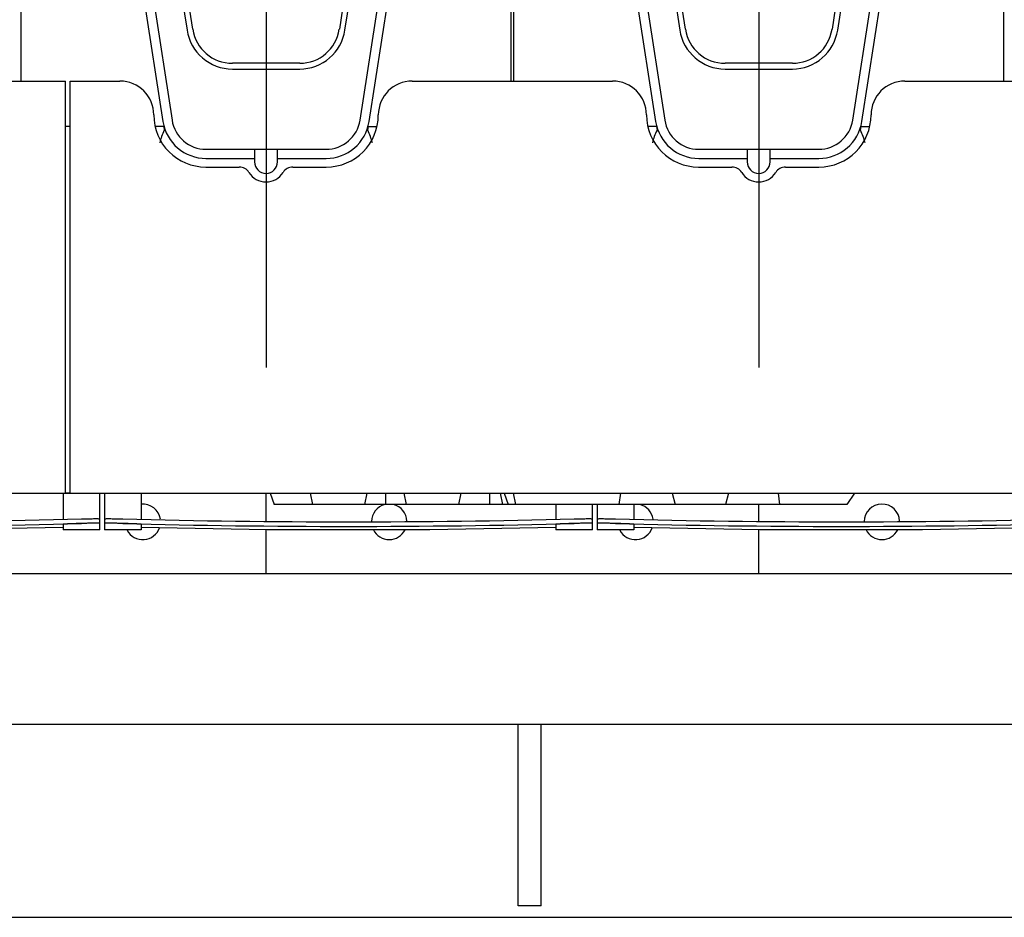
# Model space of a CAD drawing. Header units: millimetres. Extents: x 0 to 1189, y 0 to 841.
# Tile 8 of 131: x 260 to 295, y 52 to 83. Entities that reach past the tile are written whole.
import ezdxf

# ---------------------------------------------------------------- set-up
doc = ezdxf.new("R2010")
doc.units = ezdxf.units.MM
doc.header["$LTSCALE"] = 65.395
doc.linetypes.add('CENTER', pattern=[0.6, 0.375, -0.075, 0.075, -0.075])
for name, color, linetype in [('25007_030000_IMO-2_SKL_PBL2715', 7, 'CONTINUOUS'), ('25007_030000_IMO-2_SKL_PBL2716', 7, 'CONTINUOUS'), ('25007_210700_21_SIMPLE1_A_ABL2681', 7, 'CONTINUOUS'), ('25007_210700_21_SIMPLE1_A_ABL2683', 7, 'CONTINUOUS'), ('25007_210700_21_SIMPLE1_T1_A_PBL2685', 7, 'CONTINUOUS'), ('25007_210700_21_SIMPLE1_T1_A_PBL2686', 7, 'CONTINUOUS'), ('25007_210700_21_SIMPLE1_T2_A_PBL2682', 7, 'CONTINUOUS'), ('25007_210700_21_SIMPLE1_T2_A_PBL2684', 7, 'CONTINUOUS'), ('25087_000000_IMO-2_SKL_PBL2606', 7, 'CONTINUOUS'), ('25087_000000_IMO-2_SKL_PBL2608', 7, 'CONTINUOUS'), ('25087_000000_IMO-2_SKL_PBL2609', 7, 'CONTINUOUS'), ('25087_000000_IMO-2_SKL_PBL2610', 7, 'CONTINUOUS'), ('25087_000000_IMO-2_SKL_PBL2612', 7, 'CONTINUOUS'), ('25087_000000_IMO-2_SKL_PBL2615', 7, 'CONTINUOUS'), ('25087_000000_IMO-2_SKL_PBL2617', 7, 'CONTINUOUS'), ('25087_000000_TLKGS_MARKETING_ABL2573', 7, 'CONTINUOUS'), ('25087_000000_TRENNSTELLEN_TLKGS_PBL2607', 7, 'CONTINUOUS'), ('25087_030000_TLKGS_V_ABL2580', 7, 'CONTINUOUS'), ('25087_100000_TLKGS_V_ABL2581', 7, 'CONTINUOUS'), ('25087_111000_21_SIMPLE1_A_ABL2596', 7, 'CONTINUOUS'), ('25087_111000_21_SIMPLE1_T1_A_PBL2597', 7, 'CONTINUOUS'), ('25087_111200_24_SIMPLE1_T3_X_PBL2585', 7, 'CONTINUOUS'), ('25087_111200_24_SIMPLE1_T3_X_PBL2586', 7, 'CONTINUOUS'), ('25087_111200_24_SIMPLE1_T3_X_PBL2619', 7, 'CONTINUOUS'), ('25087_111200_24_SIMPLE1_X_ABL2582', 7, 'CONTINUOUS'), ('25087_122000_01_SIMPLE1_D_ABL2616', 7, 'CONTINUOUS'), ('25087_171000_21_SIMPLE1_A_ABL2611', 7, 'CONTINUOUS'), ('25087_171000_21_SIMPLE1_T1_A_PBL2658', 7, 'CONTINUOUS'), ('25087_171000_21_SIMPLE1_T2_A_PBL2657', 7, 'CONTINUOUS'), ('25087_200000_TLKGS_V_ABL2661', 7, 'CONTINUOUS'), ('25087_700000_TLKGS_V_ABL2613', 7, 'CONTINUOUS'), ('25087_727000_27_SIMPLE1_B_ABL2614', 7, 'CONTINUOUS'), ('8M25C_GENSET_STD_GRUNDRAHMEN_ABL2569', 7, 'CONTINUOUS'), ('8M25C_GENSET_STD_GRUNDRAHMEN_T1_PBL2570', 7, 'CONTINUOUS'), ('oben_11_VBL2568', 7, 'CONTINUOUS')]:
    doc.layers.add(name, color=color, linetype=linetype)

# ---------------------------------------------------------------- blocks, each defined once
blk = doc.blocks.new('8M25C_GENSET_STD_GRUNDRAHMEN_T1_PBL2570', base_point=(194.9, 90))
at = {"layer": '8M25C_GENSET_STD_GRUNDRAHMEN_T1_PBL2570', "color": 7, "linetype": 'Continuous'}
for p, q in [((222.854, 58.742), (330.8, 58.742)), ((277.6, 52.4), (277.6, 58.742)), ((278.4, 52.4), (278.4, 58.742)), ((278.4, 52.4), (277.6, 52.4)), ((39, 52), (350.8, 52))]:
    blk.add_line(p, q, dxfattribs=at)
blk = doc.blocks.new('25087_000000_IMO-2_SKL_PBL2609', base_point=(263.06, 89.15))
at = {"layer": '25087_000000_IMO-2_SKL_PBL2609', "color": 40, "linetype": 'Continuous'}
for p, q in [((261.8, 66.8), (261.96, 66.8)), ((188.14, 64), (331.52, 64))]:
    blk.add_line(p, q, dxfattribs=at)
blk = doc.blocks.new('8M25C_GENSET_STD_GRUNDRAHMEN_ABL2569', base_point=(194.9, 90))
at = {"layer": '25087_000000_IMO-2_SKL_PBL2609'}
blk.add_blockref('25087_000000_IMO-2_SKL_PBL2609', (263.06, 89.15), dxfattribs=at)
at = {"layer": '8M25C_GENSET_STD_GRUNDRAHMEN_T1_PBL2570'}
blk.add_blockref('8M25C_GENSET_STD_GRUNDRAHMEN_T1_PBL2570', (194.9, 90), dxfattribs=at)
blk = doc.blocks.new('25087_111200_24_SIMPLE1_T3_X_PBL2585', base_point=(288.88, 66.16))
at = {"layer": '25087_111200_24_SIMPLE1_T3_X_PBL2585', "color": 7, "linetype": 'Continuous'}
for p, q in [((296.12, 66.8), (296.12, 65.89)), ((297.4, 65.52), (297.4, 66.8)), ((280.36, 66.4), (280.36, 65.52)), ((281.64, 66.4), (281.64, 65.89)), ((280.36, 65.745), (280.36, 65.745)), ((280.96, 65.904), (281, 65.903)), ((281, 65.743), (280.96, 65.744)), ((281.64, 65.711), (281.64, 65.52)), ((296.12, 65.711), (296.12, 65.52)), ((296.76, 65.903), (296.8, 65.904)), ((296.8, 65.744), (296.76, 65.743)), ((297.4, 65.745), (297.4, 65.745)), ((281.64, 65.52), (280.36, 65.52)), ((297.4, 65.52), (296.12, 65.52))]:
    blk.add_line(p, q, dxfattribs=at)
blk.add_lwpolyline([(281.64, 65.616), (286.037, 65.533), (291.722, 65.533), (296.12, 65.616)], dxfattribs=at)
for radius, start, end in [(302.571, 268.50765, 271.49235), (302.731, 268.50844, 271.49156)]:
    blk.add_arc((288.88, 368.371), radius, start, end, dxfattribs=at)
for points, knots in [([(280.36, 65.906), (280.36, 65.907), (280.366, 65.907), (280.373, 65.909), (280.388, 65.909), (280.417, 65.91), (280.468, 65.911), (280.541, 65.911), (280.631, 65.91), (280.772, 65.908), (280.883, 65.906), (280.96, 65.904)], [0, 0, 0, 0, 0.005255, 0.019758, 0.043633, 0.076691, 0.169049, 0.293333, 0.444777, 0.617559, 1, 1, 1, 1]), ([(280.96, 65.744), (280.883, 65.746), (280.772, 65.748), (280.631, 65.75), (280.541, 65.751), (280.468, 65.751), (280.417, 65.75), (280.388, 65.749), (280.373, 65.748), (280.366, 65.747), (280.36, 65.747), (280.36, 65.746)], [0, 0, 0, 0, 0.38244, 0.555223, 0.706667, 0.830951, 0.923309, 0.956368, 0.980242, 0.994746, 1, 1, 1, 1]), ([(281, 65.743), (280.919, 65.745), (280.8, 65.747), (280.65, 65.749), (280.554, 65.75), (280.475, 65.75), (280.422, 65.75), (280.39, 65.748), (280.374, 65.748), (280.366, 65.746), (280.36, 65.746), (280.36, 65.745)], [0, 0, 0, 0, 0.381798, 0.554357, 0.705687, 0.829993, 0.922526, 0.95573, 0.979789, 0.994513, 1, 1, 1, 1]), ([(281.64, 65.711), (281.64, 65.713), (281.634, 65.713), (281.626, 65.715), (281.61, 65.717), (281.579, 65.719), (281.525, 65.723), (281.447, 65.727), (281.351, 65.731), (281.2, 65.737), (281.082, 65.74), (281, 65.743)], [0, 0, 0, 0, 0.005353, 0.019958, 0.043924, 0.077058, 0.16951, 0.293806, 0.445188, 0.617855, 1, 1, 1, 1]), ([(296.76, 65.743), (296.678, 65.74), (296.56, 65.737), (296.409, 65.731), (296.313, 65.727), (296.235, 65.723), (296.181, 65.719), (296.15, 65.717), (296.134, 65.715), (296.126, 65.713), (296.12, 65.713), (296.12, 65.711)], [0, 0, 0, 0, 0.382145, 0.554812, 0.706194, 0.83049, 0.922942, 0.956076, 0.980042, 0.994647, 1, 1, 1, 1]), ([(297.4, 65.745), (297.4, 65.746), (297.394, 65.746), (297.386, 65.748), (297.37, 65.748), (297.338, 65.75), (297.285, 65.75), (297.206, 65.75), (297.11, 65.749), (296.96, 65.747), (296.841, 65.745), (296.76, 65.743)], [0, 0, 0, 0, 0.005487, 0.020211, 0.04427, 0.077474, 0.170007, 0.294313, 0.445643, 0.618202, 1, 1, 1, 1]), ([(296.8, 65.904), (296.877, 65.906), (296.988, 65.908), (297.129, 65.91), (297.219, 65.911), (297.292, 65.911), (297.343, 65.91), (297.372, 65.909), (297.387, 65.909), (297.394, 65.907), (297.4, 65.907), (297.4, 65.906)], [0, 0, 0, 0, 0.38244, 0.555223, 0.706667, 0.830951, 0.923309, 0.956367, 0.980242, 0.994745, 1, 1, 1, 1]), ([(297.4, 65.746), (297.4, 65.747), (297.394, 65.747), (297.387, 65.748), (297.372, 65.749), (297.343, 65.75), (297.292, 65.751), (297.219, 65.751), (297.129, 65.75), (296.988, 65.748), (296.877, 65.746), (296.8, 65.744)], [0, 0, 0, 0, 0.005254, 0.019758, 0.043632, 0.07669, 0.169049, 0.293333, 0.444776, 0.617559, 1, 1, 1, 1])]:
    blk.add_open_spline(points, degree=3, knots=knots, dxfattribs=at)
blk = doc.blocks.new('25087_111200_24_SIMPLE1_T3_X_PBL2586', base_point=(271.68, 66.16))
at = {"layer": '25087_111200_24_SIMPLE1_T3_X_PBL2586', "color": 7, "linetype": 'Continuous'}
for p, q in [((263.16, 66.8), (263.16, 65.52)), ((264.44, 66.8), (264.44, 65.89)), ((278.92, 66.4), (278.92, 65.89)), ((280.2, 65.52), (280.2, 66.4)), ((263.16, 65.745), (263.16, 65.745)), ((263.76, 65.904), (263.8, 65.903)), ((263.8, 65.743), (263.76, 65.744)), ((264.44, 65.711), (264.44, 65.52)), ((278.92, 65.711), (278.92, 65.52)), ((279.56, 65.903), (279.6, 65.904)), ((279.6, 65.744), (279.56, 65.743)), ((280.2, 65.745), (280.2, 65.745)), ((264.44, 65.52), (263.16, 65.52)), ((280.2, 65.52), (278.92, 65.52))]:
    blk.add_line(p, q, dxfattribs=at)
blk.add_lwpolyline([(264.44, 65.616), (268.837, 65.533), (274.522, 65.533), (278.92, 65.616)], dxfattribs=at)
for radius, start, end in [(302.571, 268.50765, 271.49235), (302.731, 268.50844, 271.49156)]:
    blk.add_arc((271.68, 368.371), radius, start, end, dxfattribs=at)
for points, knots in [([(263.16, 65.906), (263.16, 65.907), (263.166, 65.907), (263.173, 65.909), (263.188, 65.909), (263.217, 65.91), (263.268, 65.911), (263.341, 65.911), (263.431, 65.91), (263.572, 65.908), (263.683, 65.906), (263.76, 65.904)], [0, 0, 0, 0, 0.005255, 0.019758, 0.043633, 0.076691, 0.169049, 0.293333, 0.444777, 0.617559, 1, 1, 1, 1]), ([(263.76, 65.744), (263.683, 65.746), (263.572, 65.748), (263.431, 65.75), (263.341, 65.751), (263.268, 65.751), (263.217, 65.75), (263.188, 65.749), (263.173, 65.748), (263.166, 65.747), (263.16, 65.747), (263.16, 65.746)], [0, 0, 0, 0, 0.38244, 0.555223, 0.706667, 0.830951, 0.923309, 0.956368, 0.980242, 0.994746, 1, 1, 1, 1]), ([(263.8, 65.743), (263.719, 65.745), (263.6, 65.747), (263.45, 65.749), (263.354, 65.75), (263.275, 65.75), (263.222, 65.75), (263.19, 65.748), (263.174, 65.748), (263.166, 65.746), (263.16, 65.746), (263.16, 65.745)], [0, 0, 0, 0, 0.381798, 0.554357, 0.705687, 0.829993, 0.922526, 0.95573, 0.979789, 0.994513, 1, 1, 1, 1]), ([(264.44, 65.711), (264.44, 65.713), (264.434, 65.713), (264.426, 65.715), (264.41, 65.717), (264.379, 65.719), (264.325, 65.723), (264.247, 65.727), (264.151, 65.731), (264, 65.737), (263.882, 65.74), (263.8, 65.743)], [0, 0, 0, 0, 0.005353, 0.019958, 0.043924, 0.077058, 0.16951, 0.293806, 0.445188, 0.617855, 1, 1, 1, 1]), ([(279.56, 65.743), (279.478, 65.74), (279.36, 65.737), (279.209, 65.731), (279.113, 65.727), (279.035, 65.723), (278.981, 65.719), (278.95, 65.717), (278.934, 65.715), (278.926, 65.713), (278.92, 65.713), (278.92, 65.711)], [0, 0, 0, 0, 0.382145, 0.554812, 0.706194, 0.83049, 0.922942, 0.956076, 0.980042, 0.994647, 1, 1, 1, 1]), ([(280.2, 65.745), (280.2, 65.746), (280.194, 65.746), (280.186, 65.748), (280.17, 65.748), (280.138, 65.75), (280.085, 65.75), (280.006, 65.75), (279.91, 65.749), (279.76, 65.747), (279.641, 65.745), (279.56, 65.743)], [0, 0, 0, 0, 0.005487, 0.020211, 0.04427, 0.077474, 0.170007, 0.294313, 0.445643, 0.618202, 1, 1, 1, 1]), ([(279.6, 65.904), (279.677, 65.906), (279.788, 65.908), (279.929, 65.91), (280.019, 65.911), (280.092, 65.911), (280.143, 65.91), (280.172, 65.909), (280.187, 65.909), (280.194, 65.907), (280.2, 65.907), (280.2, 65.906)], [0, 0, 0, 0, 0.38244, 0.555223, 0.706667, 0.830951, 0.923309, 0.956367, 0.980242, 0.994745, 1, 1, 1, 1]), ([(280.2, 65.746), (280.2, 65.747), (280.194, 65.747), (280.187, 65.748), (280.172, 65.749), (280.143, 65.75), (280.092, 65.751), (280.019, 65.751), (279.929, 65.75), (279.788, 65.748), (279.677, 65.746), (279.6, 65.744)], [0, 0, 0, 0, 0.005254, 0.019758, 0.043632, 0.07669, 0.169049, 0.293333, 0.444776, 0.617559, 1, 1, 1, 1])]:
    blk.add_open_spline(points, degree=3, knots=knots, dxfattribs=at)
blk = doc.blocks.new('25087_000000_IMO-2_SKL_PBL2610', base_point=(263.06, 89.15))
at = {"layer": '25087_000000_IMO-2_SKL_PBL2610', "color": 40, "linetype": 'Continuous'}
for p, q in [((261.8, 66.8), (261.96, 66.8)), ((188.14, 64), (331.52, 64))]:
    blk.add_line(p, q, dxfattribs=at)
blk = doc.blocks.new('25087_111200_24_SIMPLE1_T3_X_PBL2619', base_point=(254.48, 66.16))
at = {"layer": '25087_111200_24_SIMPLE1_T3_X_PBL2619', "color": 7, "linetype": 'Continuous'}
for p, q in [((245.96, 66.8), (245.96, 65.52)), ((247.24, 66.8), (247.24, 65.89)), ((261.72, 66.8), (261.72, 65.89)), ((263, 65.52), (263, 66.8)), ((245.96, 65.745), (245.96, 65.745)), ((246.56, 65.904), (246.6, 65.903)), ((246.6, 65.743), (246.56, 65.744)), ((247.24, 65.711), (247.24, 65.52)), ((261.72, 65.711), (261.72, 65.52)), ((262.36, 65.903), (262.4, 65.904)), ((262.4, 65.744), (262.36, 65.743)), ((263, 65.745), (263, 65.745)), ((247.24, 65.52), (245.96, 65.52)), ((263, 65.52), (261.72, 65.52))]:
    blk.add_line(p, q, dxfattribs=at)
blk.add_lwpolyline([(247.24, 65.616), (251.637, 65.533), (257.322, 65.533), (261.72, 65.616)], dxfattribs=at)
for radius, start, end in [(302.571, 268.50765, 271.49235), (302.731, 268.50844, 271.49156)]:
    blk.add_arc((254.48, 368.371), radius, start, end, dxfattribs=at)
for points, knots in [([(245.96, 65.906), (245.96, 65.907), (245.966, 65.907), (245.973, 65.909), (245.988, 65.909), (246.017, 65.91), (246.068, 65.911), (246.141, 65.911), (246.231, 65.91), (246.372, 65.908), (246.483, 65.906), (246.56, 65.904)], [0, 0, 0, 0, 0.005255, 0.019758, 0.043633, 0.076691, 0.169049, 0.293333, 0.444777, 0.617559, 1, 1, 1, 1]), ([(246.56, 65.744), (246.483, 65.746), (246.372, 65.748), (246.231, 65.75), (246.141, 65.751), (246.068, 65.751), (246.017, 65.75), (245.988, 65.749), (245.973, 65.748), (245.966, 65.747), (245.96, 65.747), (245.96, 65.746)], [0, 0, 0, 0, 0.38244, 0.555223, 0.706667, 0.830951, 0.923309, 0.956368, 0.980242, 0.994746, 1, 1, 1, 1]), ([(246.6, 65.743), (246.519, 65.745), (246.4, 65.747), (246.25, 65.749), (246.154, 65.75), (246.075, 65.75), (246.022, 65.75), (245.99, 65.748), (245.974, 65.748), (245.966, 65.746), (245.96, 65.746), (245.96, 65.745)], [0, 0, 0, 0, 0.381798, 0.554357, 0.705687, 0.829993, 0.922526, 0.95573, 0.979789, 0.994513, 1, 1, 1, 1]), ([(247.24, 65.711), (247.24, 65.713), (247.234, 65.713), (247.226, 65.715), (247.21, 65.717), (247.179, 65.719), (247.125, 65.723), (247.047, 65.727), (246.951, 65.731), (246.8, 65.737), (246.682, 65.74), (246.6, 65.743)], [0, 0, 0, 0, 0.005353, 0.019958, 0.043924, 0.077058, 0.16951, 0.293806, 0.445188, 0.617855, 1, 1, 1, 1]), ([(262.36, 65.743), (262.278, 65.74), (262.16, 65.737), (262.009, 65.731), (261.913, 65.727), (261.835, 65.723), (261.781, 65.719), (261.75, 65.717), (261.734, 65.715), (261.726, 65.713), (261.72, 65.713), (261.72, 65.711)], [0, 0, 0, 0, 0.382145, 0.554812, 0.706194, 0.83049, 0.922942, 0.956076, 0.980042, 0.994647, 1, 1, 1, 1]), ([(263, 65.745), (263, 65.746), (262.994, 65.746), (262.986, 65.748), (262.97, 65.748), (262.938, 65.75), (262.885, 65.75), (262.806, 65.75), (262.71, 65.749), (262.56, 65.747), (262.441, 65.745), (262.36, 65.743)], [0, 0, 0, 0, 0.005487, 0.020211, 0.04427, 0.077474, 0.170007, 0.294313, 0.445643, 0.618202, 1, 1, 1, 1]), ([(262.4, 65.904), (262.477, 65.906), (262.588, 65.908), (262.729, 65.91), (262.819, 65.911), (262.892, 65.911), (262.943, 65.91), (262.972, 65.909), (262.987, 65.909), (262.994, 65.907), (263, 65.907), (263, 65.906)], [0, 0, 0, 0, 0.38244, 0.555223, 0.706667, 0.830951, 0.923309, 0.956367, 0.980242, 0.994745, 1, 1, 1, 1]), ([(263, 65.746), (263, 65.747), (262.994, 65.747), (262.987, 65.748), (262.972, 65.749), (262.943, 65.75), (262.892, 65.751), (262.819, 65.751), (262.729, 65.75), (262.588, 65.748), (262.477, 65.746), (262.4, 65.744)], [0, 0, 0, 0, 0.005254, 0.019758, 0.043632, 0.07669, 0.169049, 0.293333, 0.444776, 0.617559, 1, 1, 1, 1])]:
    blk.add_open_spline(points, degree=3, knots=knots, dxfattribs=at)
blk = doc.blocks.new('25087_111200_24_SIMPLE1_X_ABL2582', base_point=(263.26, 88.05))
at = {"layer": '25087_000000_IMO-2_SKL_PBL2610'}
blk.add_blockref('25087_000000_IMO-2_SKL_PBL2610', (263.06, 89.15), dxfattribs=at)
at = {"layer": '25087_111200_24_SIMPLE1_T3_X_PBL2585'}
blk.add_blockref('25087_111200_24_SIMPLE1_T3_X_PBL2585', (288.88, 66.16), dxfattribs=at)
at = {"layer": '25087_111200_24_SIMPLE1_T3_X_PBL2586'}
blk.add_blockref('25087_111200_24_SIMPLE1_T3_X_PBL2586', (271.68, 66.16), dxfattribs=at)
at = {"layer": '25087_111200_24_SIMPLE1_T3_X_PBL2619'}
blk.add_blockref('25087_111200_24_SIMPLE1_T3_X_PBL2619', (254.48, 66.16), dxfattribs=at)
blk = doc.blocks.new('25087_111000_21_SIMPLE1_T1_A_PBL2597', base_point=(262.7, 89.15))
at = {"layer": '25087_111000_21_SIMPLE1_T1_A_PBL2597', "color": 7, "linetype": 'Continuous'}
for p, q in [((261.96, 66.8), (261.8, 66.8)), ((188.14, 64), (331.52, 64))]:
    blk.add_line(p, q, dxfattribs=at)
for centre, start, end in [((264.5, 65.8), 8.7984, 95.4488), ((273.1, 65.8), 104.4002, 179.0556), ((273.1, 65.8), 2.4062, 75.7312), ((281.7, 65.8), 8.7984, 75.7312), ((290.3, 65.8), 2.4062, 179.0556), ((264.5, 65.8), 208.1676, 340.0843), ((273.1, 65.8), 206.8041, 333.1958), ((281.7, 65.8), 208.1676, 340.0843), ((290.3, 65.8), 206.8041, 333.1958)]:
    blk.add_arc(centre, 0.62, start, end, dxfattribs=at)
blk = doc.blocks.new('25087_000000_IMO-2_SKL_PBL2606', base_point=(263.06, 89.15))
at = {"layer": '25087_000000_IMO-2_SKL_PBL2606', "color": 40, "linetype": 'Continuous'}
for p, q in [((261.8, 66.8), (261.96, 66.8)), ((188.14, 64), (331.52, 64))]:
    blk.add_line(p, q, dxfattribs=at)
blk = doc.blocks.new('25087_111000_21_SIMPLE1_A_ABL2596', base_point=(262.7, 89.15))
at = {"layer": '25087_000000_IMO-2_SKL_PBL2606'}
blk.add_blockref('25087_000000_IMO-2_SKL_PBL2606', (263.06, 89.15), dxfattribs=at)
at = {"layer": '25087_111000_21_SIMPLE1_T1_A_PBL2597'}
blk.add_blockref('25087_111000_21_SIMPLE1_T1_A_PBL2597', (262.7, 89.15), dxfattribs=at)
blk = doc.blocks.new('25087_000000_IMO-2_SKL_PBL2612', base_point=(263.06, 89.15))
at = {"layer": '25087_000000_IMO-2_SKL_PBL2612', "color": 40, "linetype": 'Continuous'}
for p, q in [((261.8, 66.8), (261.96, 66.8)), ((188.14, 64), (331.52, 64))]:
    blk.add_line(p, q, dxfattribs=at)
blk = doc.blocks.new('25087_171000_21_SIMPLE1_T2_A_PBL2657', base_point=(279.14, 66.6))
at = {"layer": '25087_171000_21_SIMPLE1_T2_A_PBL2657', "color": 7, "linetype": 'Continuous'}
for p, q in [((268.94, 66.8), (269.08, 66.4)), ((270.338, 66.8), (270.42, 66.4)), ((272.324, 66.8), (272.242, 66.4)), ((272.969, 66.8), (272.969, 66.4)), ((273.613, 66.8), (273.695, 66.4)), ((275.6, 66.8), (275.517, 66.4)), ((276.6, 66.8), (276.6, 66.4)), ((276.968, 66.8), (277.05, 66.4)), ((277.114, 66.8), (277.254, 66.4)), ((277.429, 66.8), (277.511, 66.4)), ((281.179, 66.8), (281.117, 66.4)), ((282.973, 66.8), (283.08, 66.4)), ((284.947, 66.8), (284.84, 66.4)), ((286.676, 66.8), (286.72, 66.4)), ((289.339, 66.8), (289.08, 66.4)), ((289.08, 66.4), (269.08, 66.4))]:
    blk.add_line(p, q, dxfattribs=at)
blk = doc.blocks.new('25087_171000_21_SIMPLE1_T1_A_PBL2658', base_point=(261.9, 76.01))
at = {"layer": '25087_171000_21_SIMPLE1_T1_A_PBL2658', "color": 7, "linetype": 'Continuous'}
for p, q in [((256.7, 81.18), (261.8, 81.18)), ((261.8, 66.8), (261.8, 81.18)), ((261.96, 81.18), (263.7, 81.18)), ((261.96, 66.8), (261.96, 81.18)), ((273.9, 81.18), (280.9, 81.18)), ((291.1, 81.18), (296.2, 81.18)), ((266.7, 78.18), (267.865, 78.18)), ((269.735, 78.18), (270.9, 78.18)), ((283.9, 78.18), (285.065, 78.18)), ((286.935, 78.18), (288.1, 78.18)), ((227.56, 66.8), (261.8, 66.8)), ((261.96, 66.8), (296.2, 66.8))]:
    blk.add_line(p, q, dxfattribs=at)
for centre, radius, start, end in [((263.7, 80), 1.18, 0, 90), ((273.9, 80), 1.18, 90, 180), ((280.9, 80), 1.18, 0, 90), ((291.1, 80), 1.18, 90, 180), ((266.7, 80), 1.82, 180, 270), ((270.9, 80), 1.82, 270, 360), ((283.9, 80), 1.82, 180, 270), ((288.1, 80), 1.82, 270, 360), ((267.865, 77.78), 0.4, 31.8214, 90), ((269.735, 77.78), 0.4, 90, 148.1786), ((285.065, 77.78), 0.4, 31.8214, 90), ((286.935, 77.78), 0.4, 90, 148.1786), ((268.8, 78.36), 0.7, 211.8214, 328.1786), ((286, 78.36), 0.7, 211.8214, 328.1786)]:
    blk.add_arc(centre, radius, start, end, dxfattribs=at)
blk = doc.blocks.new('25087_171000_21_SIMPLE1_A_ABL2611', base_point=(263.06, 89.15))
at = {"layer": '25087_000000_IMO-2_SKL_PBL2612'}
blk.add_blockref('25087_000000_IMO-2_SKL_PBL2612', (263.06, 89.15), dxfattribs=at)
at = {"layer": '25087_171000_21_SIMPLE1_T1_A_PBL2658'}
blk.add_blockref('25087_171000_21_SIMPLE1_T1_A_PBL2658', (261.9, 76.01), dxfattribs=at)
at = {"layer": '25087_171000_21_SIMPLE1_T2_A_PBL2657'}
blk.add_blockref('25087_171000_21_SIMPLE1_T2_A_PBL2657', (279.14, 66.6), dxfattribs=at)
blk = doc.blocks.new('25087_000000_IMO-2_SKL_PBL2617', base_point=(263.06, 89.15))
at = {"layer": '25087_000000_IMO-2_SKL_PBL2617', "color": 40, "linetype": 'Continuous'}
for p, q in [((261.8, 66.8), (261.96, 66.8)), ((188.14, 64), (331.52, 64))]:
    blk.add_line(p, q, dxfattribs=at)
blk = doc.blocks.new('25087_122000_01_SIMPLE1_D_ABL2616', base_point=(263.06, 89.15))
at = {"layer": '25087_000000_IMO-2_SKL_PBL2617'}
blk.add_blockref('25087_000000_IMO-2_SKL_PBL2617', (263.06, 89.15), dxfattribs=at)
blk = doc.blocks.new('25087_100000_TLKGS_V_ABL2581', base_point=(262.9, 88.05))
at = {"layer": '25087_111000_21_SIMPLE1_A_ABL2596'}
blk.add_blockref('25087_111000_21_SIMPLE1_A_ABL2596', (262.7, 89.15), dxfattribs=at)
at = {"layer": '25087_111200_24_SIMPLE1_X_ABL2582'}
blk.add_blockref('25087_111200_24_SIMPLE1_X_ABL2582', (263.26, 88.05), dxfattribs=at)
at = {"layer": '25087_122000_01_SIMPLE1_D_ABL2616'}
blk.add_blockref('25087_122000_01_SIMPLE1_D_ABL2616', (263.06, 89.15), dxfattribs=at)
at = {"layer": '25087_171000_21_SIMPLE1_A_ABL2611'}
blk.add_blockref('25087_171000_21_SIMPLE1_A_ABL2611', (263.06, 89.15), dxfattribs=at)
blk = doc.blocks.new('25087_000000_IMO-2_SKL_PBL2615', base_point=(263.06, 89.15))
at = {"layer": '25087_000000_IMO-2_SKL_PBL2615', "color": 40, "linetype": 'Continuous'}
for p, q in [((261.8, 66.8), (261.96, 66.8)), ((188.14, 64), (331.52, 64))]:
    blk.add_line(p, q, dxfattribs=at)
blk = doc.blocks.new('25087_727000_27_SIMPLE1_B_ABL2614', base_point=(283.725, 102.52))
at = {"layer": '25087_000000_IMO-2_SKL_PBL2615'}
blk.add_blockref('25087_000000_IMO-2_SKL_PBL2615', (263.06, 89.15), dxfattribs=at)
blk = doc.blocks.new('25087_700000_TLKGS_V_ABL2613', base_point=(283.725, 102.52))
at = {"layer": '25087_727000_27_SIMPLE1_B_ABL2614'}
blk.add_blockref('25087_727000_27_SIMPLE1_B_ABL2614', (283.725, 102.52), dxfattribs=at)
blk = doc.blocks.new('25007_210700_21_SIMPLE1_T2_A_PBL2682', base_point=(268.8, 86.86))
at = {"layer": '25007_210700_21_SIMPLE1_T2_A_PBL2682', "color": 7, "linetype": 'Continuous'}
for p, q in [((268.4, 95.236), (266.096, 94.891)), ((268.4, 95.36), (268.4, 94.904)), ((269.2, 94.904), (269.2, 95.36)), ((271.504, 94.891), (269.2, 95.236)), ((268.066, 94.865), (266.14, 94.575)), ((271.46, 94.575), (269.534, 94.865)), ((271.12, 93.6), (266.48, 93.6)), ((264.017, 93.153), (263.202, 90.743)), ((266.48, 93.4), (271.12, 93.4)), ((274.398, 90.743), (273.583, 93.153)), ((264.32, 93.05), (263.505, 90.641)), ((274.095, 90.641), (273.28, 93.05)), ((265.207, 92.451), (264.959, 90.045)), ((265.158, 90.025), (265.406, 92.431)), ((272.194, 92.431), (272.442, 90.025)), ((272.641, 90.045), (272.393, 92.451)), ((264.962, 89.932), (266.044, 82.955)), ((266.241, 82.986), (265.16, 89.963)), ((272.44, 89.963), (271.359, 82.986)), ((271.556, 82.955), (272.638, 89.932)), ((263.119, 89.574), (263.806, 85.899)), ((263.434, 89.633), (264.116, 85.982)), ((273.484, 85.982), (274.166, 89.633)), ((273.794, 85.899), (274.481, 89.574)), ((264.536, 84.066), (265.202, 79.767)), ((264.852, 84.115), (265.518, 79.816)), ((272.082, 79.816), (272.748, 84.115)), ((272.398, 79.767), (273.061, 84.043)), ((269.975, 81.8), (267.625, 81.8)), ((267.625, 81.6), (269.975, 81.6)), ((266.704, 78.8), (270.896, 78.8)), ((268.4, 78.8), (268.4, 78.36)), ((269.2, 78.36), (269.2, 78.8)), ((266.704, 78.48), (268.4, 78.48)), ((269.2, 78.48), (270.896, 78.48))]:
    blk.add_line(p, q, dxfattribs=at)
for centre, radius in [((268.8, 90.8), 1.6), ((268.8, 87), 0.9)]:
    blk.add_circle(centre, radius, dxfattribs=at)
for centre, radius, start, end in [((268.8, 95.36), 0.4, 0, 180), ((266.48, 92.32), 2.6, 98.5, 161.3188), ((268.8, 90), 4.92, 81.4246, 98.5754), ((271.12, 92.32), 2.6, 18.6812, 81.5), ((266.48, 92.32), 2.28, 98.5754, 161.3188), ((271.12, 92.32), 2.28, 18.6812, 81.4246), ((266.48, 92.32), 1.28, 90, 174.1275), ((271.12, 92.32), 1.28, 5.8725, 90), ((266.48, 92.32), 1.08, 90, 174.1275), ((271.12, 92.32), 1.08, 5.8725, 90), ((265.4, 90), 2.32, 161.3188, 190.586), ((265.4, 90), 2, 161.3188, 190.5862), ((272.2, 90), 2, 349.4138, 18.6812), ((272.2, 90), 2.32, 349.414, 18.6812), ((265.4, 90), 0.443, 174.1275, 188.8104), ((265.4, 90), 0.243, 174.1275, 188.8104), ((272.2, 90), 0.243, 351.1896, 5.8725), ((272.2, 90), 0.443, 351.1896, 5.8725), ((266.672, 86.46), 2.6, 190.5862, 213.2895), ((270.928, 86.46), 2.6, 326.7105, 349.4138), ((266.555, 86.413), 2.797, 190.586, 213.5834), ((270.923, 86.436), 2.92, 326.7342, 349.414), ((262.56, 83.76), 2.319, 8.8104, 33.2895), ((275.04, 83.76), 2.319, 146.7105, 171.1896), ((262.56, 83.76), 1.999, 8.8104, 33.5834), ((275.037, 83.737), 2, 146.7342, 171.1896), ((267.625, 83.2), 1.6, 188.8104, 270), ((267.625, 83.2), 1.4, 188.8104, 270), ((269.975, 83.2), 1.4, 270, 351.1896), ((269.975, 83.2), 1.6, 270, 351.1896), ((266.704, 80), 1.52, 188.8104, 270), ((266.704, 80), 1.2, 188.8104, 270), ((270.896, 80), 1.2, 270, 351.1896), ((270.896, 80), 1.52, 270, 351.1896), ((268.8, 78.36), 0.4, 180, 360)]:
    blk.add_arc(centre, radius, start, end, dxfattribs=at)
blk = doc.blocks.new('25007_210700_21_SIMPLE1_T1_A_PBL2686', base_point=(268.8, 88.42))
at = {"layer": '25007_210700_21_SIMPLE1_T1_A_PBL2686', "color": 7, "linetype": 'Continuous'}
for p, q in [((260.24, 96.241), (260.24, 94.84)), ((277.36, 95.84), (277.36, 96.241)), ((277.126, 95.84), (277.36, 95.84)), ((268.019, 95.181), (266.096, 94.891)), ((271.504, 94.891), (269.581, 95.181)), ((260.24, 94.84), (261.066, 94.84)), ((264.727, 94.24), (262.56, 94.24)), ((275.04, 94.24), (272.873, 94.24)), ((263.811, 85.883), (263.936, 85.211)), ((273.664, 85.211), (273.789, 85.883)), ((260.828, 85.16), (260.24, 85.16)), ((260.24, 85.16), (260.24, 81.18)), ((277.36, 84.16), (277.126, 84.16)), ((277.36, 81.18), (277.36, 84.16)), ((261.96, 79.6), (261.8, 79.6)), ((265.228, 79.6), (264.926, 79.6)), ((265.228, 79.6), (265.249, 79.462)), ((272.351, 79.462), (272.372, 79.6)), ((272.372, 79.6), (272.674, 79.6))]:
    blk.add_line(p, q, dxfattribs=at)
for centre, radius, start, end in [((275.04, 96.24), 2, 179.8161, 344.9739), ((262.56, 96.24), 2, 226.2383, 0.0367), ((277.126, 95.68), 0.16, 90, 164.9739), ((268.8, 90), 5.24, 98.176, 98.5754), ((268.8, 90), 5.24, 81.4246, 81.824), ((261.066, 94.68), 0.16, 46.2383, 90), ((268.8, 90), 7.797, 146.8737, 213.1263), ((268.8, 90), 7.64, 146.2628, 213.7372), ((268.8, 90), 7.64, 326.2628, 33.7372), ((268.8, 90), 7.797, 326.8737, 33.1263), ((262.56, 83.76), 2, 46.5103, 128.2132), ((275.04, 83.76), 2, 15.0261, 133.4897), ((260.828, 85.96), 0.8, 270, 308.2132), ((277.126, 84.32), 0.16, 195.0261, 270), ((266.92, 78.6), 1.88, 152.7133, 166.9903), ((270.68, 78.6), 1.88, 13.0097, 27.2867)]:
    blk.add_arc(centre, radius, start, end, dxfattribs=at)
blk = doc.blocks.new('25007_030000_IMO-2_SKL_PBL2715', base_point=(268.8, 65.4))
at = {"layer": '25007_030000_IMO-2_SKL_PBL2715', "color": 40, "linetype": 'Continuous'}
for p, q in [((268.8, 65.819), (268.8, 66.8)), ((268.8, 64), (268.8, 65.534))]:
    blk.add_line(p, q, dxfattribs=at)
blk = doc.blocks.new('25007_210700_21_SIMPLE1_A_ABL2681', base_point=(268.8, 81.12))
at = {"layer": '25007_030000_IMO-2_SKL_PBL2715'}
blk.add_blockref('25007_030000_IMO-2_SKL_PBL2715', (268.8, 65.4), dxfattribs=at)
at = {"layer": '25007_210700_21_SIMPLE1_T1_A_PBL2686'}
blk.add_blockref('25007_210700_21_SIMPLE1_T1_A_PBL2686', (268.8, 88.42), dxfattribs=at)
at = {"layer": '25007_210700_21_SIMPLE1_T2_A_PBL2682'}
blk.add_blockref('25007_210700_21_SIMPLE1_T2_A_PBL2682', (268.8, 86.86), dxfattribs=at)
blk = doc.blocks.new('25007_210700_21_SIMPLE1_T2_A_PBL2684', base_point=(286, 86.86))
at = {"layer": '25007_210700_21_SIMPLE1_T2_A_PBL2684', "color": 7, "linetype": 'Continuous'}
for p, q in [((285.6, 95.236), (283.296, 94.891)), ((285.6, 95.36), (285.6, 94.904)), ((286.4, 94.904), (286.4, 95.36)), ((288.704, 94.891), (286.4, 95.236)), ((285.266, 94.865), (283.34, 94.575)), ((288.66, 94.575), (286.734, 94.865)), ((288.32, 93.6), (283.68, 93.6)), ((281.217, 93.153), (280.402, 90.743)), ((283.68, 93.4), (288.32, 93.4)), ((291.598, 90.743), (290.783, 93.153)), ((281.52, 93.05), (280.705, 90.641)), ((291.295, 90.641), (290.48, 93.05)), ((282.407, 92.451), (282.159, 90.045)), ((282.358, 90.025), (282.606, 92.431)), ((289.394, 92.431), (289.642, 90.025)), ((289.841, 90.045), (289.593, 92.451)), ((282.162, 89.932), (283.244, 82.955)), ((283.441, 82.986), (282.36, 89.963)), ((289.64, 89.963), (288.559, 82.986)), ((288.756, 82.955), (289.838, 89.932)), ((280.319, 89.574), (281.006, 85.899)), ((280.634, 89.633), (281.316, 85.982)), ((290.684, 85.982), (291.366, 89.633)), ((290.994, 85.899), (291.681, 89.574)), ((281.736, 84.066), (282.402, 79.767)), ((282.052, 84.115), (282.718, 79.816)), ((289.282, 79.816), (289.948, 84.115)), ((289.598, 79.767), (290.261, 84.043)), ((287.175, 81.8), (284.825, 81.8)), ((284.825, 81.6), (287.175, 81.6)), ((283.904, 78.8), (288.096, 78.8)), ((285.6, 78.8), (285.6, 78.36)), ((286.4, 78.36), (286.4, 78.8)), ((283.904, 78.48), (285.6, 78.48)), ((286.4, 78.48), (288.096, 78.48))]:
    blk.add_line(p, q, dxfattribs=at)
for centre, radius in [((286, 90.8), 1.6), ((286, 87), 0.9)]:
    blk.add_circle(centre, radius, dxfattribs=at)
for centre, radius, start, end in [((286, 95.36), 0.4, 0, 180), ((283.68, 92.32), 2.6, 98.5, 161.3188), ((286, 90), 4.92, 81.4246, 98.5754), ((288.32, 92.32), 2.6, 18.6812, 81.5), ((283.68, 92.32), 2.28, 98.5754, 161.3188), ((288.32, 92.32), 2.28, 18.6812, 81.4246), ((283.68, 92.32), 1.28, 90, 174.1275), ((288.32, 92.32), 1.28, 5.8725, 90), ((283.68, 92.32), 1.08, 90, 174.1275), ((288.32, 92.32), 1.08, 5.8725, 90), ((282.6, 90), 2.32, 161.3188, 190.586), ((282.6, 90), 2, 161.3188, 190.5862), ((289.4, 90), 2, 349.4138, 18.6812), ((289.4, 90), 2.32, 349.414, 18.6812), ((282.6, 90), 0.443, 174.1275, 188.8104), ((282.6, 90), 0.243, 174.1275, 188.8104), ((289.4, 90), 0.243, 351.1896, 5.8725), ((289.4, 90), 0.443, 351.1896, 5.8725), ((283.872, 86.46), 2.6, 190.5862, 213.2895), ((288.128, 86.46), 2.6, 326.7105, 349.4138), ((283.755, 86.413), 2.797, 190.586, 213.5834), ((288.123, 86.436), 2.92, 326.7342, 349.414), ((279.76, 83.76), 2.319, 8.8104, 33.2895), ((292.24, 83.76), 2.319, 146.7105, 171.1896), ((279.76, 83.76), 1.999, 8.8104, 33.5834), ((292.237, 83.737), 2, 146.7342, 171.1896), ((284.825, 83.2), 1.6, 188.8104, 270), ((284.825, 83.2), 1.4, 188.8104, 270), ((287.175, 83.2), 1.4, 270, 351.1896), ((287.175, 83.2), 1.6, 270, 351.1896), ((283.904, 80), 1.52, 188.8104, 270), ((283.904, 80), 1.2, 188.8104, 270), ((288.096, 80), 1.2, 270, 351.1896), ((288.096, 80), 1.52, 270, 351.1896), ((286, 78.36), 0.4, 180, 360)]:
    blk.add_arc(centre, radius, start, end, dxfattribs=at)
blk = doc.blocks.new('25007_210700_21_SIMPLE1_T1_A_PBL2685', base_point=(286, 88.42))
at = {"layer": '25007_210700_21_SIMPLE1_T1_A_PBL2685', "color": 7, "linetype": 'Continuous'}
for p, q in [((277.44, 96.241), (277.44, 94.84)), ((294.56, 95.84), (294.56, 96.241)), ((294.326, 95.84), (294.56, 95.84)), ((285.219, 95.181), (283.296, 94.891)), ((288.704, 94.891), (286.781, 95.181)), ((277.44, 94.84), (278.266, 94.84)), ((281.927, 94.24), (279.76, 94.24)), ((292.24, 94.24), (290.073, 94.24)), ((281.011, 85.883), (281.136, 85.211)), ((290.864, 85.211), (290.989, 85.883)), ((278.028, 85.16), (277.44, 85.16)), ((277.44, 85.16), (277.44, 81.18)), ((294.56, 84.16), (294.326, 84.16)), ((294.56, 81.18), (294.56, 84.16)), ((282.428, 79.6), (282.126, 79.6)), ((282.428, 79.6), (282.449, 79.462)), ((289.551, 79.462), (289.572, 79.6)), ((289.572, 79.6), (289.874, 79.6))]:
    blk.add_line(p, q, dxfattribs=at)
for centre, radius, start, end in [((292.24, 96.24), 2, 179.8161, 344.9739), ((279.76, 96.24), 2, 226.2383, 0.0367), ((294.326, 95.68), 0.16, 90, 164.9739), ((286, 90), 5.24, 98.176, 98.5754), ((286, 90), 5.24, 81.4246, 81.824), ((278.266, 94.68), 0.16, 46.2383, 90), ((286, 90), 7.797, 146.8737, 213.1263), ((286, 90), 7.64, 146.2628, 213.7372), ((286, 90), 7.64, 326.2628, 33.7372), ((286, 90), 7.797, 326.8737, 33.1263), ((279.76, 83.76), 2, 46.5103, 128.2132), ((292.24, 83.76), 2, 15.0261, 133.4897), ((278.028, 85.96), 0.8, 270, 308.2132), ((294.326, 84.32), 0.16, 195.0261, 270), ((284.12, 78.6), 1.88, 152.7133, 166.9903), ((287.88, 78.6), 1.88, 13.0097, 27.2867)]:
    blk.add_arc(centre, radius, start, end, dxfattribs=at)
blk = doc.blocks.new('25007_030000_IMO-2_SKL_PBL2716', base_point=(286, 65.2))
at = {"layer": '25007_030000_IMO-2_SKL_PBL2716', "color": 40, "linetype": 'Continuous'}
for p, q in [((286, 65.819), (286, 66.4)), ((286, 64), (286, 65.534))]:
    blk.add_line(p, q, dxfattribs=at)
blk = doc.blocks.new('25007_210700_21_SIMPLE1_A_ABL2683', base_point=(286, 81.12))
at = {"layer": '25007_030000_IMO-2_SKL_PBL2716'}
blk.add_blockref('25007_030000_IMO-2_SKL_PBL2716', (286, 65.2), dxfattribs=at)
at = {"layer": '25007_210700_21_SIMPLE1_T1_A_PBL2685'}
blk.add_blockref('25007_210700_21_SIMPLE1_T1_A_PBL2685', (286, 88.42), dxfattribs=at)
at = {"layer": '25007_210700_21_SIMPLE1_T2_A_PBL2684'}
blk.add_blockref('25007_210700_21_SIMPLE1_T2_A_PBL2684', (286, 86.86), dxfattribs=at)
blk = doc.blocks.new('25087_200000_TLKGS_V_ABL2661', base_point=(260.2, 81.12))
at = {"layer": '25007_210700_21_SIMPLE1_A_ABL2681'}
blk.add_blockref('25007_210700_21_SIMPLE1_A_ABL2681', (268.8, 81.12), dxfattribs=at)
at = {"layer": '25007_210700_21_SIMPLE1_A_ABL2683'}
blk.add_blockref('25007_210700_21_SIMPLE1_A_ABL2683', (286, 81.12), dxfattribs=at)
blk = doc.blocks.new('25087_030000_TLKGS_V_ABL2580', base_point=(283.365, 101.42))
at = {"layer": '25087_100000_TLKGS_V_ABL2581'}
blk.add_blockref('25087_100000_TLKGS_V_ABL2581', (262.9, 88.05), dxfattribs=at)
at = {"layer": '25087_200000_TLKGS_V_ABL2661'}
blk.add_blockref('25087_200000_TLKGS_V_ABL2661', (260.2, 81.12), dxfattribs=at)
at = {"layer": '25087_700000_TLKGS_V_ABL2613'}
blk.add_blockref('25087_700000_TLKGS_V_ABL2613', (283.725, 102.52), dxfattribs=at)
blk = doc.blocks.new('25087_000000_TLKGS_MARKETING_ABL2573', base_point=(292.599, 96.761))
at = {"layer": '25087_030000_TLKGS_V_ABL2580'}
blk.add_blockref('25087_030000_TLKGS_V_ABL2580', (283.365, 101.42), dxfattribs=at)
blk = doc.blocks.new('25087_000000_TRENNSTELLEN_TLKGS_PBL2607', base_point=(263.06, 89.15))
at = {"layer": '25087_000000_TRENNSTELLEN_TLKGS_PBL2607', "color": 40, "linetype": 'Continuous'}
for p, q in [((261.8, 66.8), (261.96, 66.8)), ((188.14, 64), (331.52, 64))]:
    blk.add_line(p, q, dxfattribs=at)
blk = doc.blocks.new('25087_000000_IMO-2_SKL_PBL2608', base_point=(196.331, 89.15))
at = {"layer": '25087_000000_IMO-2_SKL_PBL2608', "color": 2, "linetype": 'CENTER'}
for p, q in [((268.8, 90), (268.8, 71.18)), ((286, 90), (286, 71.18))]:
    blk.add_line(p, q, dxfattribs=at)
at = {"layer": '25087_000000_IMO-2_SKL_PBL2608', "color": 40, "linetype": 'Continuous'}
for p, q in [((261.8, 66.8), (261.96, 66.8)), ((188.14, 64), (331.52, 64))]:
    blk.add_line(p, q, dxfattribs=at)
blk = doc.blocks.new('OBEN_11_VBL2568', base_point=(222.739, 94.7))
at = {"layer": '25087_000000_IMO-2_SKL_PBL2608'}
blk.add_blockref('25087_000000_IMO-2_SKL_PBL2608', (196.331, 89.15), dxfattribs=at)
at = {"layer": '25087_000000_TLKGS_MARKETING_ABL2573'}
blk.add_blockref('25087_000000_TLKGS_MARKETING_ABL2573', (292.599, 96.761), dxfattribs=at)
at = {"layer": '25087_000000_TRENNSTELLEN_TLKGS_PBL2607'}
blk.add_blockref('25087_000000_TRENNSTELLEN_TLKGS_PBL2607', (263.06, 89.15), dxfattribs=at)
at = {"layer": '8M25C_GENSET_STD_GRUNDRAHMEN_ABL2569'}
blk.add_blockref('8M25C_GENSET_STD_GRUNDRAHMEN_ABL2569', (194.9, 90), dxfattribs=at)

msp = doc.modelspace()

# ---------------------------------------------------------------- block references
at = {"layer": 'oben_11_VBL2568'}
msp.add_blockref('OBEN_11_VBL2568', (222.73893, 94.7), dxfattribs=at)

doc.saveas('drawing.dxf')
